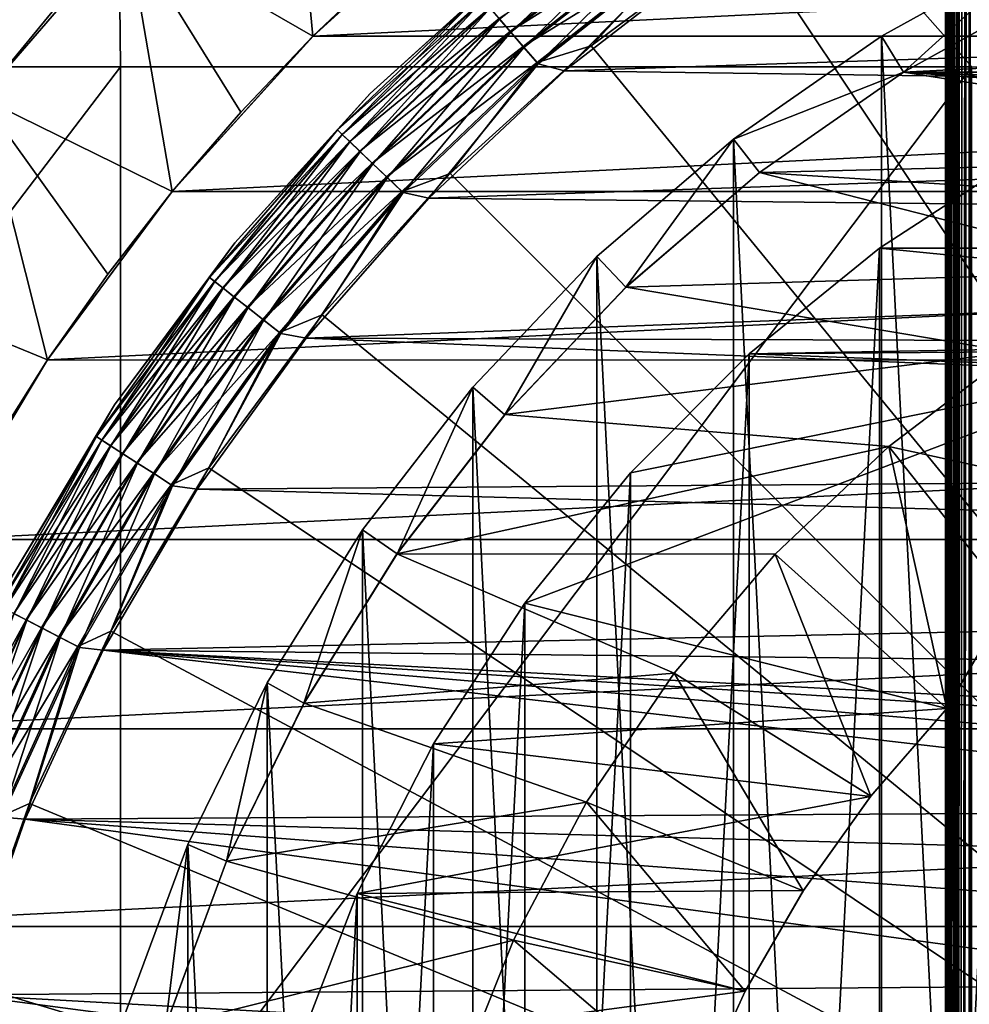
# Model space of a CAD drawing. Header units: metres. Extents: x -105 to 105, y -68 to 103.
# Tile 160 of 256: x -7.81 to -3.7, y -1.37 to 2.9. Entities that reach past the tile are written whole.
import ezdxf

# ---------------------------------------------------------------- set-up
doc = ezdxf.new("R2010")
doc.units = ezdxf.units.M
doc.layers.add('solid_FIT-BATH-150_SW0001', color=7, linetype='CONTINUOUS')
doc.layers.add('solid_FIT-BATH-150_SW0001_01', color=7, linetype='CONTINUOUS')

msp = doc.modelspace()

# ---------------------------------------------------------------- linework, layer by layer
at = {"layer": 'solid_FIT-BATH-150_SW0001'}
for points in [[(-3.699297, 19.565563, 60.207935), (-3.692791, 19.594517, 60.196449), (-3.693169, -33.664112, 60.197105)], [(-3.699297, 19.565563, 60.207935), (-3.693169, -33.664112, 60.197105), (-3.75204, -33.664112, 60.323673)], [(-3.718098, 19.476555, 60.243889), (-3.699297, 19.565563, 60.207935), (-3.75204, -33.664112, 60.323673)], [(-3.735052, 19.387543, 60.28075), (-3.718098, 19.476555, 60.243889), (-3.75204, -33.664112, 60.323673)], [(-3.739084, 19.364784, 60.29031), (-3.735052, 19.387543, 60.28075), (-3.75204, -33.664112, 60.323673)], [(-3.750115, 19.298525, 60.318424), (-3.739084, 19.364784, 60.29031), (-3.75204, -33.664112, 60.323673)], [(-3.763249, 19.209503, 60.356812), (-3.750115, 19.298525, 60.318424), (-3.75204, -33.664112, 60.323673)], [(-3.763249, 19.209503, 60.356812), (-3.75204, -33.664112, 60.323673), (-3.788015, -33.664112, 60.458546)], [(-3.772731, 19.135014, 60.389412), (-3.763249, 19.209503, 60.356812), (-3.788015, -33.664112, 60.458546)], [(-3.77442, 19.120478, 60.395817), (-3.772731, 19.135014, 60.389412), (-3.788015, -33.664112, 60.458546)], [(-3.783598, 19.03145, 60.435337), (-3.77442, 19.120478, 60.395817), (-3.788015, -33.664112, 60.458546)], [(-3.790762, 18.942417, 60.475277), (-3.783598, 19.03145, 60.435337), (-3.788015, -33.664112, 60.458546)], [(-3.790762, 18.942417, 60.475277), (-3.788015, -33.664112, 60.458546), (-3.8, -33.664112, 60.5965)], [(-3.793153, 18.905216, 60.492062), (-3.790762, 18.942417, 60.475277), (-3.8, -33.664112, 60.5965)], [(-3.795891, 18.853384, 60.515522), (-3.793153, 18.905216, 60.492062), (-3.8, -33.664112, 60.5965)], [(-3.798973, 18.764345, 60.555981), (-3.795891, 18.853384, 60.515522), (-3.8, -33.664112, 60.5965)], [(-3.798973, 18.764345, 60.555981), (-3.8, -33.664112, 60.5965), (-3.8, 18.675392, 60.5965)], [(-3.8, 18.675392, 71.996498), (-3.8, -33.664112, 60.5965), (-3.8, -33.664112, 71.996498)], [(-3.8, 18.675392, 60.5965), (-3.8, -33.664112, 60.5965), (-3.8, 18.675392, 71.996498)], [(-3.8, 18.675392, 71.996498), (-3.8, -33.664112, 71.996498), (-3.787846, -33.664112, 72.135422)], [(-3.788015, 18.675392, 72.13446), (-3.8, 18.675392, 71.996498), (-3.787846, -33.664112, 72.135422)], [(-3.75204, 18.675392, 72.269333), (-3.788015, 18.675392, 72.13446), (-3.787846, -33.664112, 72.135422)], [(-3.75204, 18.675392, 72.269333), (-3.787846, -33.664112, 72.135422), (-3.751706, -33.664112, 72.270248)], [(-3.693169, 18.675392, 72.395897), (-3.75204, 18.675392, 72.269333), (-3.751706, -33.664112, 72.270248)], [(-3.693169, 18.675392, 72.395897), (-3.751706, -33.664112, 72.270248), (-3.692681, -33.664112, 72.396744)], [(0, 6.935082, 15.924421), (-7.419271, 6.905747, 15.92407), (0, 2.69447, 15.858294)], [(-7.419271, 6.905747, 15.92407), (-14.838541, 6.90578, 15.924593), (-11.063119, 2.69447, 15.858294)], [(-7.419271, 6.905747, 15.92407), (-11.063119, 2.69447, 15.858294), (-7.374184, 2.69447, 15.858294)], [(-7.419271, 6.905747, 15.92407), (-3.685249, 2.69447, 15.858294), (0, 2.69447, 15.858294)], [(-7.419271, 6.905747, 15.92407), (-7.374184, 2.69447, 15.858294), (-3.685249, 2.69447, 15.858294)], [(-8.794066, 4.30302, -24.453499), (-7.670908, 2.932667, -26.203499), (-7.978567, 2.560039, -26.203499)], [(0, -3.714112, 38.063175), (-3.217977, 4.054498, 37.916401), (-3.96393, 3.701677, 37.916401)], [(-6.540558, 2.826806, -35.203499), (-7.34578, 3.290317, -34.303497), (-6.646709, 3.956856, -34.303497)], [(-6.211723, 3.139865, -35.203499), (-6.540558, 2.826806, -35.203499), (-6.646709, 3.956856, -34.303497)], [(0, -3.714112, 38.063175), (-3.96393, 3.701677, 37.916401), (-4.67171, 3.27744, 37.916401)], [(-6.540164, 2.82712, -36.203499), (-6.211723, 3.139865, -35.203499), (-5.868166, 3.436211, -35.203499)], [(-5.86811, 3.436203, -36.203499), (-6.540164, 2.82712, -36.203499), (-5.868166, 3.436211, -35.203499)], [(5.868245, 3.436093, -36.203499), (-6.540164, 2.82712, -36.203499), (-5.86811, 3.436203, -36.203499)], [(-5.732495, 2.90154, 20.054482), (-5.07768, 3.416492, 20.054482), (-5.682847, 2.844244, 19.992201)], [(-5.07768, 3.416492, 20.054482), (-5.033704, 3.354736, 19.992201), (-5.682847, 2.844244, 19.992201)], [(-5.68549, 2.847293, 37.829376), (-5.036044, 3.358022, 37.829376), (-5.734236, 2.903549, 37.767139)], [(-4.986706, 3.288737, 37.876064), (-5.036044, 3.358022, 37.829376), (-5.68549, 2.847293, 37.829376)], [(-5.682847, 2.844244, 19.992201), (-5.033704, 3.354736, 19.992201), (-5.626192, 2.778859, 19.945925)], [(-5.033704, 3.354736, 19.992201), (-4.98352, 3.284262, 19.945925), (-5.626192, 2.778859, 19.945925)], [(-7.978567, 2.560039, -34.303497), (-7.670908, 2.932667, -26.203499), (-7.34578, 3.290317, -26.203499)], [(-7.34578, 3.290317, -34.303497), (-7.978567, 2.560039, -34.303497), (-7.34578, 3.290317, -26.203499)], [(-7.150446, 2.153904, -35.203499), (-7.978567, 2.560039, -34.303497), (-7.34578, 3.290317, -34.303497)], [(-6.853774, 2.497834, -35.203499), (-7.150446, 2.153904, -35.203499), (-7.34578, 3.290317, -34.303497)], [(-6.540558, 2.826806, -35.203499), (-6.853774, 2.497834, -35.203499), (-7.34578, 3.290317, -34.303497)], [(-5.629789, 2.783011, 37.876064), (-4.986706, 3.288737, 37.876064), (-5.68549, 2.847293, 37.829376)], [(-4.933067, 3.213411, 37.905445), (-4.986706, 3.288737, 37.876064), (-5.629789, 2.783011, 37.876064)], [(-5.626192, 2.778859, 19.945925), (-4.98352, 3.284262, 19.945925), (-5.564709, 2.707904, 19.917435)], [(-4.98352, 3.284262, 19.945925), (-4.92906, 3.207784, 19.917435), (-5.564709, 2.707904, 19.917435)], [(-5.3345, 2.785872, 37.916401), (-4.67171, 3.27744, 37.916401), (-4.933067, 3.213411, 37.905445)], [(0, -3.714112, 38.063175), (-4.67171, 3.27744, 37.916401), (-5.3345, 2.785872, 37.916401)], [(-5.569232, 2.713125, 37.905445), (-4.933067, 3.213411, 37.905445), (-5.629789, 2.783011, 37.876064)], [(-5.3345, 2.785872, 37.916401), (-4.933067, 3.213411, 37.905445), (-5.569232, 2.713125, 37.905445)], [(-5.564709, 2.707904, 19.917435), (-4.92906, 3.207784, 19.917435), (-5.450378, 2.677544, 19.907827)], [(-4.92906, 3.207784, 19.917435), (-4.811514, 3.171276, 19.907827), (-5.450378, 2.677544, 19.907827)], [(-4.077437, 2.827032, -35.886429), (-3.394193, 3.206234, -35.886429), (-3.980748, 2.671753, -35.703499)], [(-3.394193, -10.634459, -35.886429), (-3.394193, 3.206234, -35.886429), (-4.077437, 2.827032, -35.886429)], [(-3.394193, 3.206234, -35.886429), (-3.313674, 3.04201, -35.703499), (-3.980748, 2.671753, -35.703499)], [(-6.293303, 2.579086, 37.416477), (-5.646164, 3.165628, 37.416477), (-6.293301, 2.579088, 20.407827)], [(-5.822108, 3.004958, 37.512955), (-5.646164, 3.165628, 37.416477), (-6.293303, 2.579086, 37.416477)], [(-6.293301, 2.579088, 20.407827), (-5.646163, 3.16563, 20.407827), (-5.822044, 3.004885, 20.31086)], [(-5.646164, 3.165628, 37.416477), (-5.646163, 3.16563, 20.407827), (-6.293301, 2.579088, 20.407827)], [(-6.540164, 2.82712, -36.203499), (-6.540558, 2.826806, -35.203499), (-6.211723, 3.139865, -35.203499)], [(-3.313188, 3.042195, -19.703499), (-3.980774, 2.671716, -19.703499), (-3.313674, 3.04201, -35.703499)], [(3.313405, 3.042087, -19.703499), (-3.980774, 2.671716, -19.703499), (-3.313188, 3.042195, -19.703499)], [(-3.980774, 2.671716, -19.703499), (-3.980748, 2.671753, -35.703499), (-3.313674, 3.04201, -35.703499)], [(-6.434433, 2.421108, 37.512955), (-5.822108, 3.004958, 37.512955), (-6.293303, 2.579086, 37.416477)], [(-5.803856, 2.983895, 37.605892), (-5.822108, 3.004958, 37.512955), (-6.434433, 2.421108, 37.512955)], [(-6.434363, 2.421041, 20.31086), (-5.822044, 3.004885, 20.31086), (-6.413823, 2.401456, 20.216938)], [(-6.293301, 2.579088, 20.407827), (-5.822044, 3.004885, 20.31086), (-6.434363, 2.421041, 20.31086)], [(-5.822044, 3.004885, 20.31086), (-5.803459, 2.983437, 20.216938), (-6.413823, 2.401456, 20.216938)], [(-6.414262, 2.401874, 37.605892), (-5.803856, 2.983895, 37.605892), (-6.434433, 2.421108, 37.512955)], [(-5.774193, 2.949662, 37.6917), (-5.803856, 2.983895, 37.605892), (-6.414262, 2.401874, 37.605892)], [(-6.381479, 2.370616, 37.6917), (-5.774193, 2.949662, 37.6917), (-6.414262, 2.401874, 37.605892)], [(-6.413823, 2.401456, 20.216938), (-5.803459, 2.983437, 20.216938), (-6.380405, 2.369592, 20.130367)], [(-5.734236, 2.903549, 37.767139), (-5.774193, 2.949662, 37.6917), (-6.381479, 2.370616, 37.6917)], [(-5.803459, 2.983437, 20.216938), (-5.773221, 2.948541, 20.130367), (-6.380405, 2.369592, 20.130367)], [(-6.380405, 2.369592, 20.130367), (-5.773221, 2.948541, 20.130367), (-6.335395, 2.326675, 20.054482)], [(-5.773221, 2.948541, 20.130367), (-5.732495, 2.90154, 20.054482), (-6.335395, 2.326675, 20.054482)], [(-7.978567, 2.560039, -34.303497), (-7.978567, 2.560039, -26.203499), (-7.670908, 2.932667, -26.203499)], [(-6.33732, 2.32851, 37.767139), (-5.734236, 2.903549, 37.767139), (-6.381479, 2.370616, 37.6917)], [(-5.68549, 2.847293, 37.829376), (-5.734236, 2.903549, 37.767139), (-6.33732, 2.32851, 37.767139)], [(-6.335395, 2.326675, 20.054482), (-5.732495, 2.90154, 20.054482), (-6.280527, 2.274358, 19.992201)], [(-5.732495, 2.90154, 20.054482), (-5.682847, 2.844244, 19.992201), (-6.280527, 2.274358, 19.992201)], [(-6.540164, 2.82712, -36.203499), (-7.150374, 2.15399, -36.203499), (-6.540558, 2.826806, -35.203499)], [(6.540291, 2.82699, -36.203499), (-7.150374, 2.15399, -36.203499), (-6.540164, 2.82712, -36.203499)], [(-7.150374, 2.15399, -36.203499), (-6.853774, 2.497834, -35.203499), (-6.540558, 2.826806, -35.203499)], [(-6.283446, 2.277142, 37.829376), (-5.68549, 2.847293, 37.829376), (-6.33732, 2.32851, 37.767139)], [(-5.629789, 2.783011, 37.876064), (-5.68549, 2.847293, 37.829376), (-6.283446, 2.277142, 37.829376)], [(-6.280527, 2.274358, 19.992201), (-5.682847, 2.844244, 19.992201), (-6.217912, 2.214655, 19.945925)], [(-5.682847, 2.844244, 19.992201), (-5.626192, 2.778859, 19.945925), (-6.217912, 2.214655, 19.945925)], [(-4.718188, 2.380956, -35.886429), (-4.077437, 2.827032, -35.886429), (-3.980748, 2.671753, -35.703499)], [(-4.077437, -10.255256, -35.886429), (-4.077437, 2.827032, -35.886429), (-4.718188, 2.380956, -35.886429)], [(-3.394193, -10.634459, -35.886429), (-4.077437, 2.827032, -35.886429), (-4.077437, -10.255256, -35.886429)], [(-6.221888, 2.218446, 37.876064), (-5.629789, 2.783011, 37.876064), (-6.283446, 2.277142, 37.829376)], [(-5.569232, 2.713125, 37.905445), (-5.629789, 2.783011, 37.876064), (-6.221888, 2.218446, 37.876064)], [(-6.217912, 2.214655, 19.945925), (-5.626192, 2.778859, 19.945925), (-6.149963, 2.149866, 19.917435)], [(-5.626192, 2.778859, 19.945925), (-5.564709, 2.707904, 19.917435), (-6.149963, 2.149866, 19.917435)], [(-5.945917, 2.231706, 37.916401), (-5.3345, 2.785872, 37.916401), (-5.569232, 2.713125, 37.905445)], [(0, -3.714112, 38.063175), (-5.3345, 2.785872, 37.916401), (-5.945917, 2.231706, 37.916401)], [(-11.063119, -2.146953, 15.768068), (-7.374184, 2.69447, 15.858294), (-11.063119, 2.69447, 15.858294)], [(-11.063119, -2.146953, 15.768068), (-7.374184, -2.201963, 15.768066), (-7.374184, 2.69447, 15.858294)], [(-7.374184, -2.201963, 15.768066), (-3.685249, 2.69447, 15.858294), (-7.374184, 2.69447, 15.858294)], [(-7.374184, -2.201963, 15.768066), (-3.685249, -2.229713, 15.768419), (-3.685249, 2.69447, 15.858294)], [(-6.154962, 2.154633, 37.905445), (-5.569232, 2.713125, 37.905445), (-6.221888, 2.218446, 37.876064)], [(-5.945917, 2.231706, 37.916401), (-5.569232, 2.713125, 37.905445), (-6.154962, 2.154633, 37.905445)], [(-6.149963, 2.149866, 19.917435), (-5.564709, 2.707904, 19.917435), (-6.03836, 2.125147, 19.907827)], [(-5.564709, 2.707904, 19.917435), (-5.450378, 2.677544, 19.907827), (-6.03836, 2.125147, 19.907827)], [(-4.718188, 2.380956, -35.886429), (-3.980748, 2.671753, -35.703499), (-4.606187, 2.236406, -35.703499)], [(-4.60618, 2.236347, -19.703499), (-4.606187, 2.236406, -35.703499), (-3.980748, 2.671753, -35.703499)], [(-3.980774, 2.671716, -19.703499), (-4.60618, 2.236347, -19.703499), (-3.980748, 2.671753, -35.703499)], [(-1.671675, 2.308119, -19.703499), (-4.60618, 2.236347, -19.703499), (-3.980774, 2.671716, -19.703499)], [(-1.011457, 2.453454, -19.703499), (-1.671675, 2.308119, -19.703499), (-3.980774, 2.671716, -19.703499)], [(-0.339091, 2.526653, -19.703499), (-1.011457, 2.453454, -19.703499), (-3.980774, 2.671716, -19.703499)], [(0.338831, 2.526668, -19.703499), (-0.339091, 2.526653, -19.703499), (-3.980774, 2.671716, -19.703499)], [(-7.691206, 1.424744, -35.203499), (-8.538832, 1.773224, -34.303497), (-7.978567, 2.560039, -34.303497)], [(-7.429796, 1.795936, -35.203499), (-7.691206, 1.424744, -35.203499), (-7.978567, 2.560039, -34.303497)], [(-7.150446, 2.153904, -35.203499), (-7.429796, 1.795936, -35.203499), (-7.978567, 2.560039, -34.303497)], [(-6.879834, 1.931939, 37.416477), (-6.293303, 2.579086, 37.416477), (-6.879833, 1.93194, 20.407827)], [(-6.434433, 2.421108, 37.512955), (-6.293303, 2.579086, 37.416477), (-6.879834, 1.931939, 37.416477)], [(-6.879833, 1.93194, 20.407827), (-6.293301, 2.579088, 20.407827), (-6.434363, 2.421041, 20.31086)], [(-6.293303, 2.579086, 37.416477), (-6.293301, 2.579088, 20.407827), (-6.879833, 1.93194, 20.407827)], [(-7.150374, 2.15399, -36.203499), (-7.150446, 2.153904, -35.203499), (-6.853774, 2.497834, -35.203499)], [(-6.988487, 1.781695, 37.512955), (-6.434433, 2.421108, 37.512955), (-6.879834, 1.931939, 37.416477)], [(-6.414262, 2.401874, 37.605892), (-6.434433, 2.421108, 37.512955), (-6.988487, 1.781695, 37.512955)], [(-6.966579, 1.764466, 37.605892), (-6.414262, 2.401874, 37.605892), (-6.988487, 1.781695, 37.512955)], [(-6.988411, 1.781635, 20.31086), (-6.434363, 2.421041, 20.31086), (-6.966103, 1.764092, 20.216938)], [(-6.879833, 1.93194, 20.407827), (-6.434363, 2.421041, 20.31086), (-6.988411, 1.781635, 20.31086)], [(-6.381479, 2.370616, 37.6917), (-6.414262, 2.401874, 37.605892), (-6.966579, 1.764466, 37.605892)], [(-6.434363, 2.421041, 20.31086), (-6.413823, 2.401456, 20.216938), (-6.966103, 1.764092, 20.216938)], [(-6.966103, 1.764092, 20.216938), (-6.413823, 2.401456, 20.216938), (-6.929807, 1.735548, 20.130367)], [(-6.413823, 2.401456, 20.216938), (-6.380405, 2.369592, 20.130367), (-6.929807, 1.735548, 20.130367)], [(-6.930974, 1.736466, 37.6917), (-6.381479, 2.370616, 37.6917), (-6.966579, 1.764466, 37.605892)], [(-6.33732, 2.32851, 37.767139), (-6.381479, 2.370616, 37.6917), (-6.930974, 1.736466, 37.6917)], [(-6.929807, 1.735548, 20.130367), (-6.380405, 2.369592, 20.130367), (-6.880921, 1.697104, 20.054482)], [(-6.380405, 2.369592, 20.130367), (-6.335395, 2.326675, 20.054482), (-6.880921, 1.697104, 20.054482)], [(-5.310259, 1.872699, -35.886429), (-4.718188, 2.380956, -35.886429), (-5.184351, 1.740072, -35.703499)], [(-4.718188, -9.80918, -35.886429), (-4.718188, 2.380956, -35.886429), (-5.310259, 1.872699, -35.886429)], [(-4.718188, 2.380956, -35.886429), (-4.606187, 2.236406, -35.703499), (-5.184351, 1.740072, -35.703499)], [(-4.077437, -10.255256, -35.886429), (-4.718188, 2.380956, -35.886429), (-4.718188, -9.80918, -35.886429)], [(-6.883012, 1.698748, 37.767139), (-6.33732, 2.32851, 37.767139), (-6.930974, 1.736466, 37.6917)], [(-6.283446, 2.277142, 37.829376), (-6.33732, 2.32851, 37.767139), (-6.883012, 1.698748, 37.767139)], [(-6.880921, 1.697104, 20.054482), (-6.335395, 2.326675, 20.054482), (-6.821328, 1.65024, 19.992201)], [(-6.335395, 2.326675, 20.054482), (-6.280527, 2.274358, 19.992201), (-6.821328, 1.65024, 19.992201)], [(-1.671675, 2.308119, -19.703499), (-2.313244, 2.092038, -19.703499), (-4.60618, 2.236347, -19.703499)], [(4.08505, 1.90856, -15.703499), (-3.475311, 2.304585, -15.703499), (-4.085215, 1.90844, -15.703499)], [(-4.084939, 1.908601, -15.203499), (-4.085215, 1.90844, -15.703499), (-3.475311, 2.304585, -15.703499)], [(-4.084939, 1.908601, -15.203499), (-3.475311, 2.304585, -15.703499), (-3.47519, 2.304593, -15.203499)], [(-4.084939, -9.336825, -15.203499), (-4.084939, 1.908601, -15.203499), (-3.47519, 2.304593, -15.203499)], [(-3.47519, -9.732817, -15.203499), (-4.084939, -9.336825, -15.203499), (-3.47519, 2.304593, -15.203499)], [(-6.8245, 1.652734, 37.829376), (-6.283446, 2.277142, 37.829376), (-6.883012, 1.698748, 37.767139)], [(-6.221888, 2.218446, 37.876064), (-6.283446, 2.277142, 37.829376), (-6.8245, 1.652734, 37.829376)], [(-6.821328, 1.65024, 19.992201), (-6.280527, 2.274358, 19.992201), (-6.753322, 1.596759, 19.945925)], [(-6.280527, 2.274358, 19.992201), (-6.217912, 2.214655, 19.945925), (-6.753322, 1.596759, 19.945925)], [(-6.75764, 1.600155, 37.876064), (-6.221888, 2.218446, 37.876064), (-6.8245, 1.652734, 37.829376)], [(-6.154962, 2.154633, 37.905445), (-6.221888, 2.218446, 37.876064), (-6.75764, 1.600155, 37.876064)], [(-6.500072, 1.62028, 37.916401), (-5.945917, 2.231706, 37.916401), (-6.154962, 2.154633, 37.905445)], [(0, -3.714112, 38.063175), (-5.945917, 2.231706, 37.916401), (-6.500072, 1.62028, 37.916401)], [(-5.18398, 1.740354, -19.703499), (-5.184351, 1.740072, -35.703499), (-4.606187, 2.236406, -35.703499)], [(-4.60618, 2.236347, -19.703499), (-5.18398, 1.740354, -19.703499), (-4.606187, 2.236406, -35.703499)], [(-2.928082, 1.807497, -19.703499), (-5.18398, 1.740354, -19.703499), (-4.60618, 2.236347, -19.703499)], [(-2.313244, 2.092038, -19.703499), (-2.928082, 1.807497, -19.703499), (-4.60618, 2.236347, -19.703499)], [(-6.753322, 1.596759, 19.945925), (-6.217912, 2.214655, 19.945925), (-6.679522, 1.538722, 19.917435)], [(-6.217912, 2.214655, 19.945925), (-6.149963, 2.149866, 19.917435), (-6.679522, 1.538722, 19.917435)], [(-7.150374, 2.15399, -36.203499), (-7.691257, 1.424557, -36.203499), (-7.150446, 2.153904, -35.203499)], [(7.150523, 2.153807, -36.203499), (-7.691257, 1.424557, -36.203499), (-7.150374, 2.15399, -36.203499)], [(-7.691257, 1.424557, -36.203499), (-7.429796, 1.795936, -35.203499), (-7.150446, 2.153904, -35.203499)], [(-6.684952, 1.542992, 37.905445), (-6.154962, 2.154633, 37.905445), (-6.75764, 1.600155, 37.876064)], [(-6.500072, 1.62028, 37.916401), (-6.154962, 2.154633, 37.905445), (-6.684952, 1.542992, 37.905445)], [(-6.679522, 1.538722, 19.917435), (-6.149963, 2.149866, 19.917435), (-6.57038, 1.519364, 19.907827)], [(-6.149963, 2.149866, 19.917435), (-6.03836, 2.125147, 19.907827), (-6.57038, 1.519364, 19.907827)], [(-7.40011, 1.230417, 37.416477), (-6.879834, 1.931939, 37.416477), (-7.400109, 1.230419, 20.407827)], [(-6.988487, 1.781695, 37.512955), (-6.879834, 1.931939, 37.416477), (-7.40011, 1.230417, 37.416477)], [(-7.400109, 1.230419, 20.407827), (-6.879833, 1.93194, 20.407827), (-6.988411, 1.781635, 20.31086)], [(-6.879834, 1.931939, 37.416477), (-6.879833, 1.93194, 20.407827), (-7.400109, 1.230419, 20.407827)], [(-4.650236, 1.450925, -15.203499), (-4.650148, 1.450885, -15.703499), (-4.084939, 1.908601, -15.203499)], [(-4.650236, -8.879149, -15.203499), (-4.650236, 1.450925, -15.203499), (-4.084939, 1.908601, -15.203499)], [(-4.084939, -9.336825, -15.203499), (-4.650236, -8.879149, -15.203499), (-4.084939, 1.908601, -15.203499)], [(-4.084939, 1.908601, -15.203499), (-4.650148, 1.450885, -15.703499), (-4.085215, 1.90844, -15.703499)], [(-0.251844, 1.529811, -15.703499), (-4.085215, 1.90844, -15.703499), (-4.650148, 1.450885, -15.703499)], [(-0.251844, 1.529811, -15.703499), (4.08505, 1.90856, -15.703499), (-4.085215, 1.90844, -15.703499)], [(-5.848383, 1.306704, -35.886429), (-5.310259, 1.872699, -35.886429), (-5.709546, 1.187593, -35.703499)], [(-5.310259, -9.300923, -35.886429), (-5.310259, 1.872699, -35.886429), (-5.848383, 1.306704, -35.886429)], [(-5.310259, 1.872699, -35.886429), (-5.184351, 1.740072, -35.703499), (-5.709546, 1.187593, -35.703499)], [(-4.718188, -9.80918, -35.886429), (-5.310259, 1.872699, -35.886429), (-5.310259, -9.300923, -35.886429)], [(-7.691257, 1.424557, -36.203499), (-7.691206, 1.424744, -35.203499), (-7.429796, 1.795936, -35.203499)], [(-2.928082, 1.807497, -19.703499), (-3.507387, 1.458912, -19.703499), (-5.18398, 1.740354, -19.703499)], [(-7.691206, 1.424744, -35.203499), (-7.934053, 1.041232, -35.203499), (-8.538832, 1.773224, -34.303497)], [(-7.479252, 1.092512, 37.512955), (-6.988487, 1.781695, 37.512955), (-7.40011, 1.230417, 37.416477)], [(-6.966579, 1.764466, 37.605892), (-6.988487, 1.781695, 37.512955), (-7.479252, 1.092512, 37.512955)], [(-7.455806, 1.077443, 37.605892), (-6.966579, 1.764466, 37.605892), (-7.479252, 1.092512, 37.512955)], [(-7.479171, 1.092459, 20.31086), (-6.988411, 1.781635, 20.31086), (-7.455296, 1.077116, 20.216938)], [(-7.400109, 1.230419, 20.407827), (-6.988411, 1.781635, 20.31086), (-7.479171, 1.092459, 20.31086)], [(-6.930974, 1.736466, 37.6917), (-6.966579, 1.764466, 37.605892), (-7.455806, 1.077443, 37.605892)], [(-6.988411, 1.781635, 20.31086), (-6.966103, 1.764092, 20.216938), (-7.455296, 1.077116, 20.216938)], [(-7.455296, 1.077116, 20.216938), (-6.966103, 1.764092, 20.216938), (-7.416451, 1.052152, 20.130367)], [(-6.966103, 1.764092, 20.216938), (-6.929807, 1.735548, 20.130367), (-7.416451, 1.052152, 20.130367)], [(-7.4177, 1.052954, 37.6917), (-6.930974, 1.736466, 37.6917), (-7.455806, 1.077443, 37.605892)], [(-6.883012, 1.698748, 37.767139), (-6.930974, 1.736466, 37.6917), (-7.4177, 1.052954, 37.6917)], [(-7.416451, 1.052152, 20.130367), (-6.929807, 1.735548, 20.130367), (-7.364133, 1.018529, 20.054482)], [(-6.929807, 1.735548, 20.130367), (-6.880921, 1.697104, 20.054482), (-7.364133, 1.018529, 20.054482)], [(-5.709298, 1.187877, -19.703499), (-5.709546, 1.187593, -35.703499), (-5.184351, 1.740072, -35.703499)], [(-5.18398, 1.740354, -19.703499), (-5.709298, 1.187877, -19.703499), (-5.184351, 1.740072, -35.703499)], [(-3.507387, 1.458912, -19.703499), (-5.709298, 1.187877, -19.703499), (-5.18398, 1.740354, -19.703499)], [(-7.36637, 1.019967, 37.767139), (-6.883012, 1.698748, 37.767139), (-7.4177, 1.052954, 37.6917)], [(-6.8245, 1.652734, 37.829376), (-6.883012, 1.698748, 37.767139), (-7.36637, 1.019967, 37.767139)], [(-7.364133, 1.018529, 20.054482), (-6.880921, 1.697104, 20.054482), (-7.300354, 0.977541, 19.992201)], [(-6.880921, 1.697104, 20.054482), (-6.821328, 1.65024, 19.992201), (-7.300354, 0.977541, 19.992201)], [(-7.303749, 0.979722, 37.829376), (-6.8245, 1.652734, 37.829376), (-7.36637, 1.019967, 37.767139)], [(-6.75764, 1.600155, 37.876064), (-6.8245, 1.652734, 37.829376), (-7.303749, 0.979722, 37.829376)], [(-7.300354, 0.977541, 19.992201), (-6.821328, 1.65024, 19.992201), (-7.227573, 0.930767, 19.945925)], [(-6.821328, 1.65024, 19.992201), (-6.753322, 1.596759, 19.945925), (-7.227573, 0.930767, 19.945925)], [(-7.232194, 0.933737, 37.876064), (-6.75764, 1.600155, 37.876064), (-7.303749, 0.979722, 37.829376)], [(-6.684952, 1.542992, 37.905445), (-6.75764, 1.600155, 37.876064), (-7.232194, 0.933737, 37.876064)], [(-7.227573, 0.930767, 19.945925), (-6.753322, 1.596759, 19.945925), (-7.14859, 0.880008, 19.917435)], [(-6.753322, 1.596759, 19.945925), (-6.679522, 1.538722, 19.917435), (-7.14859, 0.880008, 19.917435)], [(-6.991629, 0.957483, 37.916401), (-6.500072, 1.62028, 37.916401), (-6.684952, 1.542992, 37.905445)], [(0, -3.714112, 38.063175), (-6.500072, 1.62028, 37.916401), (-6.991629, 0.957483, 37.916401)], [(-7.154401, 0.883742, 37.905445), (-6.684952, 1.542992, 37.905445), (-7.232194, 0.933737, 37.876064)], [(-6.991629, 0.957483, 37.916401), (-6.684952, 1.542992, 37.905445), (-7.154401, 0.883742, 37.905445)], [(-7.14859, 0.880008, 19.917435), (-6.679522, 1.538722, 19.917435), (-7.042481, 0.86447, 19.907827)], [(-6.679522, 1.538722, 19.917435), (-6.57038, 1.519364, 19.907827), (-7.042481, 0.86447, 19.907827)], [(-0.75101, 1.481837, -15.703499), (-0.251844, 1.529811, -15.703499), (-4.650148, 1.450885, -15.703499)], [(-3.507387, 1.458912, -19.703499), (-4.045688, 1.049743, -19.703499), (-5.709298, 1.187877, -19.703499)], [(-5.165037, 0.936124, -15.203499), (-4.650148, 1.450885, -15.703499), (-4.650236, 1.450925, -15.203499)], [(-5.165037, -8.364347, -15.203499), (-5.165037, 0.936124, -15.203499), (-4.650236, 1.450925, -15.203499)], [(-4.650236, -8.879149, -15.203499), (-5.165037, -8.364347, -15.203499), (-4.650236, 1.450925, -15.203499)], [(-5.165037, 0.936124, -15.203499), (-5.164845, 0.93635, -15.703499), (-4.650148, 1.450885, -15.703499)], [(-2.944486, 1.385888, -15.703499), (-4.650148, 1.450885, -15.703499), (-5.164845, 0.93635, -15.703499)], [(-0.75101, 1.481837, -15.703499), (-4.650148, 1.450885, -15.703499), (-2.944486, 1.385888, -15.703499)], [(-3.240243, 0.873622, -19.070124), (-4.045688, 1.049743, -19.703499), (-3.507387, 1.458912, -19.703499)], [(-8.15755, 0.646627, -36.203499), (-7.934053, 1.041232, -35.203499), (-7.691206, 1.424744, -35.203499)], [(-7.691257, 1.424557, -36.203499), (-8.15755, 0.646627, -36.203499), (-7.691206, 1.424744, -35.203499)], [(7.691335, 1.424446, -36.203499), (-8.15755, 0.646627, -36.203499), (-7.691257, 1.424557, -36.203499)], [(-2.944486, 1.385888, -15.703499), (-5.164845, 0.93635, -15.703499), (-5.622921, 0.370593, -15.703499)], [(-3.793733, -0.08505, -15.703499), (-2.944486, 1.385888, -15.703499), (-5.622921, 0.370593, -15.703499)], [(-3.793733, -0.08505, -18.703499), (-2.944486, 1.385888, -15.703499), (-3.793733, -0.08505, -15.703499)], [(-3.521216, 0.386962, -18.858845), (-2.944486, 1.385888, -15.703499), (-3.793733, -0.08505, -18.703499)], [(-6.32655, 0.688874, -35.886429), (-5.848383, 1.306704, -35.886429), (-6.176377, 0.584492, -35.703499)], [(-5.848383, -8.734928, -35.886429), (-5.848383, 1.306704, -35.886429), (-6.32655, 0.688874, -35.886429)], [(-5.848383, 1.306704, -35.886429), (-5.709546, 1.187593, -35.703499), (-6.176377, 0.584492, -35.703499)], [(-5.310259, -9.300923, -35.886429), (-5.848383, 1.306704, -35.886429), (-5.848383, -8.734928, -35.886429)], [(-7.849121, 0.481278, 37.416477), (-7.40011, 1.230417, 37.416477), (-7.84912, 0.48128, 20.407827)], [(-7.479252, 1.092512, 37.512955), (-7.40011, 1.230417, 37.416477), (-7.849121, 0.481278, 37.416477)], [(-7.84912, 0.48128, 20.407827), (-7.400109, 1.230419, 20.407827), (-7.479171, 1.092459, 20.31086)], [(-7.40011, 1.230417, 37.416477), (-7.400109, 1.230419, 20.407827), (-7.84912, 0.48128, 20.407827)], [(-5.709298, 1.187877, -19.703499), (-6.176431, 0.584301, -19.703499), (-5.709546, 1.187593, -35.703499)], [(-4.045688, 1.049743, -19.703499), (-6.176431, 0.584301, -19.703499), (-5.709298, 1.187877, -19.703499)], [(-6.176431, 0.584301, -19.703499), (-6.176377, 0.584492, -35.703499), (-5.709546, 1.187593, -35.703499)], [(-7.902284, 0.359799, 37.512955), (-7.479252, 1.092512, 37.512955), (-7.849121, 0.481278, 37.416477)], [(-7.455806, 1.077443, 37.605892), (-7.479252, 1.092512, 37.512955), (-7.902284, 0.359799, 37.512955)], [(-7.877512, 0.347028, 37.605892), (-7.455806, 1.077443, 37.605892), (-7.902284, 0.359799, 37.512955)], [(-7.902198, 0.359754, 20.31086), (-7.479171, 1.092459, 20.31086), (-7.876973, 0.34675, 20.216938)], [(-7.84912, 0.48128, 20.407827), (-7.479171, 1.092459, 20.31086), (-7.902198, 0.359754, 20.31086)], [(-7.4177, 1.052954, 37.6917), (-7.455806, 1.077443, 37.605892), (-7.877512, 0.347028, 37.605892)], [(-7.479171, 1.092459, 20.31086), (-7.455296, 1.077116, 20.216938), (-7.876973, 0.34675, 20.216938)], [(-7.876973, 0.34675, 20.216938), (-7.455296, 1.077116, 20.216938), (-7.835931, 0.325591, 20.130367)], [(-7.455296, 1.077116, 20.216938), (-7.416451, 1.052152, 20.130367), (-7.835931, 0.325591, 20.130367)], [(-7.837251, 0.326272, 37.6917), (-7.4177, 1.052954, 37.6917), (-7.877512, 0.347028, 37.605892)], [(-7.36637, 1.019967, 37.767139), (-7.4177, 1.052954, 37.6917), (-7.837251, 0.326272, 37.6917)], [(-7.835931, 0.325591, 20.130367), (-7.416451, 1.052152, 20.130367), (-7.780653, 0.297094, 20.054482)], [(-7.416451, 1.052152, 20.130367), (-7.364133, 1.018529, 20.054482), (-7.780653, 0.297094, 20.054482)], [(-4.045688, 1.049743, -19.703499), (-4.537728, 0.583726, -19.703499), (-6.176431, 0.584301, -19.703499)], [(-3.793733, -0.08505, -18.703499), (-4.537728, 0.583726, -19.703499), (-4.045688, 1.049743, -19.703499)], [(-3.521216, 0.386962, -18.858845), (-3.793733, -0.08505, -18.703499), (-4.045688, 1.049743, -19.703499)], [(-3.240243, 0.873622, -19.070124), (-3.521216, 0.386962, -18.858845), (-4.045688, 1.049743, -19.703499)], [(-7.783018, 0.298312, 37.767139), (-7.36637, 1.019967, 37.767139), (-7.837251, 0.326272, 37.6917)], [(-7.303749, 0.979722, 37.829376), (-7.36637, 1.019967, 37.767139), (-7.783018, 0.298312, 37.767139)], [(-7.780653, 0.297094, 20.054482), (-7.364133, 1.018529, 20.054482), (-7.713268, 0.262354, 19.992201)], [(-7.364133, 1.018529, 20.054482), (-7.300354, 0.977541, 19.992201), (-7.713268, 0.262354, 19.992201)], [(-7.716854, 0.264203, 37.829376), (-7.303749, 0.979722, 37.829376), (-7.783018, 0.298312, 37.767139)], [(-7.232194, 0.933737, 37.876064), (-7.303749, 0.979722, 37.829376), (-7.716854, 0.264203, 37.829376)], [(-7.713268, 0.262354, 19.992201), (-7.300354, 0.977541, 19.992201), (-7.63637, 0.22271, 19.945925)], [(-7.300354, 0.977541, 19.992201), (-7.227573, 0.930767, 19.945925), (-7.63637, 0.22271, 19.945925)], [(-7.415855, 0.249696, 37.916401), (-6.991629, 0.957483, 37.916401), (-7.154401, 0.883742, 37.905445)], [(0, -3.714112, 38.063175), (-6.991629, 0.957483, 37.916401), (-7.415855, 0.249696, 37.916401)], [(-7.641253, 0.225227, 37.876064), (-7.232194, 0.933737, 37.876064), (-7.716854, 0.264203, 37.829376)], [(-7.154401, 0.883742, 37.905445), (-7.232194, 0.933737, 37.876064), (-7.641253, 0.225227, 37.876064)], [(-7.63637, 0.22271, 19.945925), (-7.227573, 0.930767, 19.945925), (-7.552919, 0.179689, 19.917435)], [(-7.227573, 0.930767, 19.945925), (-7.14859, 0.880008, 19.917435), (-7.552919, 0.179689, 19.917435)], [(-5.622713, 0.370828, -15.203499), (-5.622921, 0.370593, -15.703499), (-5.164845, 0.93635, -15.703499)], [(-5.622713, 0.370828, -15.203499), (-5.164845, 0.93635, -15.703499), (-5.165037, 0.936124, -15.203499)], [(-5.622713, -7.799052, -15.203499), (-5.622713, 0.370828, -15.203499), (-5.165037, 0.936124, -15.203499)], [(-5.165037, -8.364347, -15.203499), (-5.622713, -7.799052, -15.203499), (-5.165037, 0.936124, -15.203499)], [(-7.559059, 0.182854, 37.905445), (-7.154401, 0.883742, 37.905445), (-7.641253, 0.225227, 37.876064)], [(-7.415855, 0.249696, 37.916401), (-7.154401, 0.883742, 37.905445), (-7.559059, 0.182854, 37.905445)], [(-7.552919, 0.179689, 19.917435), (-7.14859, 0.880008, 19.917435), (-7.44925, 0.16756, 19.907827)], [(-7.14859, 0.880008, 19.917435), (-7.042481, 0.86447, 19.907827), (-7.44925, 0.16756, 19.907827)], [(-6.739295, 0.026605, -35.886429), (-6.32655, 0.688874, -35.886429), (-6.579436, -0.062174, -35.703499)], [(-6.32655, -8.117098, -35.886429), (-6.32655, 0.688874, -35.886429), (-6.739295, 0.026605, -35.886429)], [(-6.32655, 0.688874, -35.886429), (-6.176377, 0.584492, -35.703499), (-6.579436, -0.062174, -35.703499)], [(-5.848383, -8.734928, -35.886429), (-6.32655, 0.688874, -35.886429), (-6.32655, -8.117098, -35.886429)], [(8.157591, 0.646545, -36.203499), (-8.545556, -0.173567, -36.203499), (-8.15755, 0.646627, -36.203499)], [(-6.579311, -0.062018, -19.703499), (-6.579436, -0.062174, -35.703499), (-6.176377, 0.584492, -35.703499)], [(-6.176431, 0.584301, -19.703499), (-6.579311, -0.062018, -19.703499), (-6.176377, 0.584492, -35.703499)], [(-4.975757, 0.067904, -19.703499), (-6.579311, -0.062018, -19.703499), (-6.176431, 0.584301, -19.703499)], [(-4.537728, 0.583726, -19.703499), (-4.975757, 0.067904, -19.703499), (-6.176431, 0.584301, -19.703499)], [(-4.123624, -0.46477, -18.703499), (-4.975757, 0.067904, -19.703499), (-4.537728, 0.583726, -19.703499)], [(-3.793733, -0.08505, -18.703499), (-4.123624, -0.46477, -18.703499), (-4.537728, 0.583726, -19.703499)], [(-6.018705, -0.238922, -15.203499), (-5.622921, 0.370593, -15.703499), (-5.622713, 0.370828, -15.203499)], [(-6.018705, -7.189302, -15.203499), (-6.018705, -0.238922, -15.203499), (-5.622713, 0.370828, -15.203499)], [(-5.622713, -7.799052, -15.203499), (-6.018705, -7.189302, -15.203499), (-5.622713, 0.370828, -15.203499)], [(-6.018705, -0.238922, -15.203499), (-6.018702, -0.238933, -15.703499), (-5.622921, 0.370593, -15.703499)], [(-3.793733, -0.08505, -15.703499), (-5.622921, 0.370593, -15.703499), (-6.018702, -0.238933, -15.703499)], [(-7.783018, 0.298312, 37.767139), (-7.837251, 0.326272, 37.6917), (-8.185826, -0.437002, 37.6917)], [(-7.835931, 0.325591, 20.130367), (-7.780653, 0.297094, 20.054482), (-8.126712, -0.460667, 20.054482)], [(-8.129181, -0.459679, 37.767139), (-7.783018, 0.298312, 37.767139), (-8.185826, -0.437002, 37.6917)], [(-7.716854, 0.264203, 37.829376), (-7.783018, 0.298312, 37.767139), (-8.129181, -0.459679, 37.767139)], [(-8.060075, -0.487345, 37.829376), (-7.716854, 0.264203, 37.829376), (-8.129181, -0.459679, 37.767139)], [(-8.126712, -0.460667, 20.054482), (-7.780653, 0.297094, 20.054482), (-8.056329, -0.488844, 19.992201)], [(-7.641253, 0.225227, 37.876064), (-7.716854, 0.264203, 37.829376), (-8.060075, -0.487345, 37.829376)], [(-7.780653, 0.297094, 20.054482), (-7.713268, 0.262354, 19.992201), (-8.056329, -0.488844, 19.992201)], [(-8.056329, -0.488844, 19.992201), (-7.713268, 0.262354, 19.992201), (-7.97601, -0.520999, 19.945925)], [(-7.713268, 0.262354, 19.992201), (-7.63637, 0.22271, 19.945925), (-7.97601, -0.520999, 19.945925)], [(-7.98111, -0.518957, 37.876064), (-7.641253, 0.225227, 37.876064), (-8.060075, -0.487345, 37.829376)], [(-7.559059, 0.182854, 37.905445), (-7.641253, 0.225227, 37.876064), (-7.98111, -0.518957, 37.876064)], [(-7.97601, -0.520999, 19.945925), (-7.63637, 0.22271, 19.945925), (-7.888848, -0.555893, 19.917435)], [(-7.63637, 0.22271, 19.945925), (-7.552919, 0.179689, 19.917435), (-7.888848, -0.555893, 19.917435)], [(-7.768663, -0.496264, 37.916401), (-7.415855, 0.249696, 37.916401), (-7.559059, 0.182854, 37.905445)], [(0, -3.714112, 38.063175), (-7.415855, 0.249696, 37.916401), (-7.768663, -0.496264, 37.916401)], [(-7.895261, -0.553326, 37.905445), (-7.559059, 0.182854, 37.905445), (-7.98111, -0.518957, 37.876064)], [(-7.768663, -0.496264, 37.916401), (-7.559059, 0.182854, 37.905445), (-7.895261, -0.553326, 37.905445)], [(-7.888848, -0.555893, 19.917435), (-7.552919, 0.179689, 19.917435), (-7.787076, -0.564421, 19.907827)], [(-7.552919, 0.179689, 19.917435), (-7.44925, 0.16756, 19.907827), (-7.787076, -0.564421, 19.907827)], [(-1.445539, -0.526654, 19.907827), (-7.787076, -0.564421, 19.907827), (-7.44925, 0.16756, 19.907827)], [(-1.034914, -0.37065, 19.907827), (-1.445539, -0.526654, 19.907827), (-7.44925, 0.16756, 19.907827)], [(-0.607228, -0.267196, 19.907827), (-1.034914, -0.37065, 19.907827), (-7.44925, 0.16756, 19.907827)], [(-0.170415, -0.218328, 19.907827), (-0.607228, -0.267196, 19.907827), (-7.44925, 0.16756, 19.907827)], [(-4.975757, 0.067904, -19.703499), (-5.355124, -0.491609, -19.703499), (-6.579311, -0.062018, -19.703499)], [(-4.415662, -0.874318, -18.703499), (-5.355124, -0.491609, -19.703499), (-4.975757, 0.067904, -19.703499)], [(-4.123624, -0.46477, -18.703499), (-4.415662, -0.874318, -18.703499), (-4.975757, 0.067904, -19.703499)], [(-7.083107, -0.674138, -35.886429), (-6.739295, 0.026605, -35.886429), (-6.915016, -0.746254, -35.703499)], [(-6.739295, -7.454829, -35.886429), (-6.739295, 0.026605, -35.886429), (-7.083107, -0.674138, -35.886429)], [(-6.739295, 0.026605, -35.886429), (-6.579436, -0.062174, -35.703499), (-6.915016, -0.746254, -35.703499)], [(-6.32655, -8.117098, -35.886429), (-6.739295, 0.026605, -35.886429), (-6.739295, -7.454829, -35.886429)], [(-6.914802, -0.745859, -19.703499), (-6.915016, -0.746254, -35.703499), (-6.579436, -0.062174, -35.703499)], [(-6.579311, -0.062018, -19.703499), (-6.914802, -0.745859, -19.703499), (-6.579436, -0.062174, -35.703499)], [(-5.355124, -0.491609, -19.703499), (-6.914802, -0.745859, -19.703499), (-6.579311, -0.062018, -19.703499)], [(-4.124319, -0.465744, -15.703499), (-3.793733, -0.08505, -15.703499), (-6.018702, -0.238933, -15.703499)], [(-3.793733, -0.08505, -18.703499), (-3.793733, -0.08505, -15.703499), (-4.124319, -0.465744, -15.703499)], [(-3.793733, -0.08505, -18.703499), (-4.124319, -0.465744, -15.703499), (-4.123624, -0.46477, -18.703499)], [(8.545594, -0.173658, -36.203499), (-8.851851, -1.029615, -36.203499), (-8.545556, -0.173567, -36.203499)], [(-6.349063, -0.887128, -15.203499), (-6.34882, -0.886702, -15.703499), (-6.018705, -0.238922, -15.203499)], [(-6.349063, -6.541096, -15.203499), (-6.349063, -0.887128, -15.203499), (-6.018705, -0.238922, -15.203499)], [(-6.018705, -7.189302, -15.203499), (-6.349063, -6.541096, -15.203499), (-6.018705, -0.238922, -15.203499)], [(-6.018705, -0.238922, -15.203499), (-6.34882, -0.886702, -15.703499), (-6.018702, -0.238933, -15.703499)], [(-4.124319, -0.465744, -15.703499), (-6.018702, -0.238933, -15.703499), (-6.34882, -0.886702, -15.703499)], [(-4.415449, -0.874047, -15.703499), (-4.124319, -0.465744, -15.703499), (-6.34882, -0.886702, -15.703499)], [(-4.123624, -0.46477, -18.703499), (-4.415449, -0.874047, -15.703499), (-4.415662, -0.874318, -18.703499)], [(-4.123624, -0.46477, -18.703499), (-4.124319, -0.465744, -15.703499), (-4.415449, -0.874047, -15.703499)], [(-8.046657, -1.273213, 37.916401), (-7.768663, -0.496264, 37.916401), (-7.895261, -0.553326, 37.905445)], [(0, -3.714112, 38.063175), (-7.768663, -0.496264, 37.916401), (-8.046657, -1.273213, 37.916401)], [(-5.355124, -0.491609, -19.703499), (-5.672074, -1.089262, -19.703499), (-6.914802, -0.745859, -19.703499)], [(-4.667165, -1.309934, -18.703499), (-5.672074, -1.089262, -19.703499), (-5.355124, -0.491609, -19.703499)], [(-4.415662, -0.874318, -18.703499), (-4.667165, -1.309934, -18.703499), (-5.355124, -0.491609, -19.703499)], [(-1.445539, -0.526654, 19.907827), (-1.833376, -0.732761, 19.907827), (-7.787076, -0.564421, 19.907827)], [(-7.888848, -0.555893, 19.917435), (-7.787076, -0.564421, 19.907827), (-8.05344, -1.326207, 19.907827)], [(-2.51757, -1.282767, 19.907827), (-8.05344, -1.326207, 19.907827), (-7.787076, -0.564421, 19.907827)], [(-2.19292, -0.986276, 19.907827), (-2.51757, -1.282767, 19.907827), (-7.787076, -0.564421, 19.907827)], [(-1.833376, -0.732761, 19.907827), (-2.19292, -0.986276, 19.907827), (-7.787076, -0.564421, 19.907827)], [(-7.354518, -1.406944, -35.886429), (-7.083107, -0.674138, -35.886429), (-7.180008, -1.461757, -35.703499)], [(-7.083107, -6.754086, -35.886429), (-7.083107, -0.674138, -35.886429), (-7.354518, -1.406944, -35.886429)], [(-7.083107, -0.674138, -35.886429), (-6.915016, -0.746254, -35.703499), (-7.180008, -1.461757, -35.703499)], [(-6.739295, -7.454829, -35.886429), (-7.083107, -0.674138, -35.886429), (-7.083107, -6.754086, -35.886429)], [(-6.914802, -0.745859, -19.703499), (-7.180054, -1.462002, -19.703499), (-6.915016, -0.746254, -35.703499)], [(-5.672074, -1.089262, -19.703499), (-7.180054, -1.462002, -19.703499), (-6.914802, -0.745859, -19.703499)], [(-7.180054, -1.462002, -19.703499), (-7.180008, -1.461757, -35.703499), (-6.915016, -0.746254, -35.703499)], [(-4.667293, -1.310254, -15.703499), (-6.34882, -0.886702, -15.703499), (-6.610014, -1.56704, -15.703499)], [(-6.609917, -1.566761, -15.203499), (-6.610014, -1.56704, -15.703499), (-6.34882, -0.886702, -15.703499)], [(-6.609917, -1.566761, -15.203499), (-6.34882, -0.886702, -15.703499), (-6.349063, -0.887128, -15.203499)], [(-6.609917, -5.861463, -15.203499), (-6.609917, -1.566761, -15.203499), (-6.349063, -0.887128, -15.203499)], [(-6.349063, -6.541096, -15.203499), (-6.609917, -5.861463, -15.203499), (-6.349063, -0.887128, -15.203499)], [(-4.667293, -1.310254, -15.703499), (-4.415449, -0.874047, -15.703499), (-6.34882, -0.886702, -15.703499)], [(-4.415662, -0.874318, -18.703499), (-4.415449, -0.874047, -15.703499), (-4.667293, -1.310254, -15.703499)], [(-4.415662, -0.874318, -18.703499), (-4.667293, -1.310254, -15.703499), (-4.667165, -1.309934, -18.703499)], [(8.851866, -1.029661, -36.203499), (-9.072252, -1.909691, -36.203499), (-8.851851, -1.029615, -36.203499)], [(-5.672074, -1.089262, -19.703499), (-5.922978, -1.719035, -19.703499), (-7.180054, -1.462002, -19.703499)], [(-4.875825, -1.76762, -18.703499), (-5.922978, -1.719035, -19.703499), (-5.672074, -1.089262, -19.703499)], [(-4.667165, -1.309934, -18.703499), (-4.875825, -1.76762, -18.703499), (-5.672074, -1.089262, -19.703499)], [(0, -3.714112, 38.063175), (-8.046657, -1.273213, 37.916401), (-8.247158, -2.073668, 37.916401)], [(-2.51757, -1.282767, 19.907827), (-2.802201, -1.617167, 19.907827), (-8.05344, -1.326207, 19.907827)], [(-4.875329, -1.766531, -15.703499), (-4.667293, -1.310254, -15.703499), (-6.610014, -1.56704, -15.703499)], [(-4.667165, -1.309934, -18.703499), (-4.875329, -1.766531, -15.703499), (-4.875825, -1.76762, -18.703499)], [(-4.667165, -1.309934, -18.703499), (-4.667293, -1.310254, -15.703499), (-4.875329, -1.766531, -15.703499)], [(-3.042922, -1.984796, 19.907827), (-8.245291, -2.110073, 19.907827), (-8.05344, -1.326207, 19.907827)], [(-2.802201, -1.617167, 19.907827), (-3.042922, -1.984796, 19.907827), (-8.05344, -1.326207, 19.907827)]]:
    msp.add_3dface(points, dxfattribs=at)
at = {"layer": 'solid_FIT-BATH-150_SW0001_01'}
for points in [[(6.540291, 2.82699, -36.203499), (-6.540164, 2.82712, -36.203499), (5.868245, 3.436093, -36.203499)], [(-5.450378, 2.677544, 19.907827), (-4.811514, 3.171276, 19.907827), (5.013776, 3.024069, 19.907827)], [(3.98102, 2.671561, -19.703499), (-3.980774, 2.671716, -19.703499), (3.313405, 3.042087, -19.703499)], [(-5.450378, 2.677544, 19.907827), (5.013776, 3.024069, 19.907827), (5.626059, 2.523924, 19.907827)], [(7.150523, 2.153807, -36.203499), (-7.150374, 2.15399, -36.203499), (6.540291, 2.82699, -36.203499)], [(-6.03836, 2.125147, 19.907827), (-5.450378, 2.677544, 19.907827), (5.626059, 2.523924, 19.907827)], [(0.338831, 2.526668, -19.703499), (-3.980774, 2.671716, -19.703499), (3.98102, 2.671561, -19.703499)], [(-6.03836, 2.125147, 19.907827), (5.626059, 2.523924, 19.907827), (6.159725, 1.995945, 19.907827)], [(7.691335, 1.424446, -36.203499), (-7.691257, 1.424557, -36.203499), (7.150523, 2.153807, -36.203499)], [(-6.57038, 1.519364, 19.907827), (-6.03836, 2.125147, 19.907827), (6.159725, 1.995945, 19.907827)], [(-6.57038, 1.519364, 19.907827), (6.159725, 1.995945, 19.907827), (6.604854, 1.476029, 19.907827)], [(-7.042481, 0.86447, 19.907827), (-6.57038, 1.519364, 19.907827), (6.974319, 0.968922, 19.907827)], [(-6.57038, 1.519364, 19.907827), (6.604854, 1.476029, 19.907827), (6.974319, 0.968922, 19.907827)], [(8.157591, 0.646545, -36.203499), (-8.15755, 0.646627, -36.203499), (7.691335, 1.424446, -36.203499)], [(-7.042481, 0.86447, 19.907827), (6.974319, 0.968922, 19.907827), (7.277618, 0.480053, 19.907827)], [(-7.44925, 0.16756, 19.907827), (-7.042481, 0.86447, 19.907827), (7.277618, 0.480053, 19.907827)], [(8.545594, -0.173658, -36.203499), (-8.545556, -0.173567, -36.203499), (8.157591, 0.646545, -36.203499)], [(-7.44925, 0.16756, 19.907827), (7.277618, 0.480053, 19.907827), (7.52844, 0.011848, 19.907827)], [(-0.170415, -0.218328, 19.907827), (-7.44925, 0.16756, 19.907827), (7.52844, 0.011848, 19.907827)], [(8.851866, -1.029661, -36.203499), (-8.851851, -1.029615, -36.203499), (8.545594, -0.173658, -36.203499)], [(9.072257, -1.909717, -36.203499), (-9.072252, -1.909691, -36.203499), (8.851866, -1.029661, -36.203499)]]:
    msp.add_3dface(points, dxfattribs=at)

doc.saveas('drawing.dxf')
